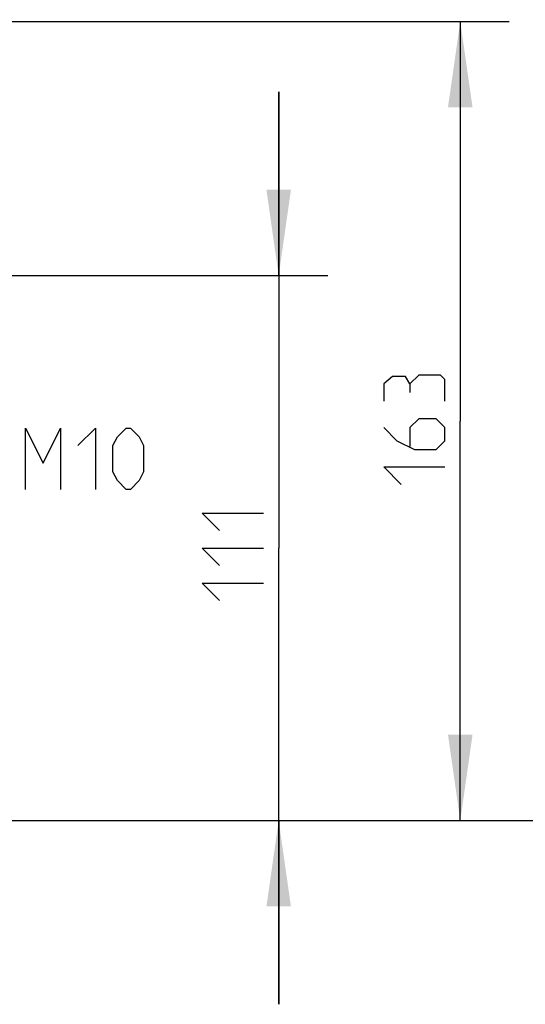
# Model space of a CAD drawing. Header units: millimetres. Extents: x 0 to 420, y 0 to 297.
# Tile 111 of 114: x 376 to 397, y 158 to 199. Entities that reach past the tile are written whole.
import ezdxf

# ---------------------------------------------------------------- set-up
doc = ezdxf.new("R2010")
doc.units = ezdxf.units.MM
doc.header["$LTSCALE"] = 23.1
doc.layers.get('0').update_dxf_attribs({"linetype": 'CONTINUOUS'})
doc.layers.add('DIM_PILOTEES', color=7, linetype='CONTINUOUS')
doc.styles.get("Standard").update_dxf_attribs({"font": 'txt', "width": 0.7})
doc.dimstyles.new('DIMSTYLE_3', dxfattribs={"dimtxt": 2.5, "dimasz": 3.5, "dimexe": 2, "dimexo": 0, "dimtad": 1, "dimdec": 0, "dimlfac": 5, "dimdsep": 46, "dimtxsty": 'STANDARD', "dimblk": '_FILLED', "dimblk1": '_FILLED', "dimblk2": '_FILLED', "dimcen": 0.09, "dimazin": 2, "dimtp": 0.3, "dimtm": 0.3, "dimtfac": 1, "dimtdec": 0, "dimtofl": 0, "dimtmove": 0, "dimatfit": 3, "dimldrblk": '_FILLED', "dimfxl": 1, "dimtolj": 1, "dimarcsym": 0})
doc.dimstyles.new('DIMSTYLE_6', dxfattribs={"dimtxt": 2.5, "dimasz": 3.5, "dimexe": 2, "dimexo": 0, "dimtad": 1, "dimdec": 0, "dimlfac": 5, "dimdsep": 46, "dimtxsty": 'STANDARD', "dimblk": '_FILLED', "dimblk1": '_FILLED', "dimblk2": '_FILLED', "dimcen": 0.09, "dimazin": 2, "dimtp": 0.5, "dimtm": 0.5, "dimtfac": 1, "dimtdec": 0, "dimtofl": 0, "dimtmove": 0, "dimatfit": 3, "dimldrblk": '_FILLED', "dimfxl": 1, "dimtolj": 1, "dimarcsym": 0})

# ---------------------------------------------------------------- blocks, each defined once
blk = doc.blocks.new('_FILLED')
at = {"color": 0, "linetype": 'BYBLOCK'}
blk.add_solid([(0, 0), (-1, 0.143), (-1, -0.143)], dxfattribs=at)
blk = doc.blocks.new('*D7')
at = {"layer": 'DIM_PILOTEES', "color": 2, "linetype": 'CONTINUOUS'}
for p, q in [((386.582, 188.068), (386.582, 195.568)), ((386.582, 195.568), (386.582, 176.943)), ((369.166, 188.068), (388.582, 188.068)), ((386.582, 158.318), (386.582, 176.943)), ((368.15, 165.818), (388.582, 165.818)), ((386.582, 165.818), (386.582, 158.318))]:
    blk.add_line(p, q, dxfattribs=at)
at = {"layer": 'DIM_PILOTEES', "color": 2, "linetype": 'CONTINUOUS', "xscale": 3.5, "yscale": 3.5, "zscale": 3.5}
for p, rotation in [((386.582, 188.068), 270), ((386.582, 165.818), 90)]:
    blk.add_blockref('_FILLED', p, dxfattribs=dict(at, rotation=rotation))
blk = doc.blocks.new('*D8')
at = {"layer": 'DIM_PILOTEES', "color": 2, "linetype": 'CONTINUOUS'}
for p, q in [((369.222, 198.438), (395.997, 198.438)), ((393.997, 198.438), (393.997, 182.128)), ((393.997, 165.818), (393.997, 182.128)), ((368.15, 165.818), (395.997, 165.818))]:
    blk.add_line(p, q, dxfattribs=at)
at = {"layer": 'DIM_PILOTEES', "color": 2, "linetype": 'CONTINUOUS', "xscale": 3.5, "yscale": 3.5, "zscale": 3.5}
for p, rotation in [((393.997, 198.438), 90), ((393.997, 165.818), 270)]:
    blk.add_blockref('_FILLED', p, dxfattribs=dict(at, rotation=rotation))
blk = doc.blocks.new('*D9')
at = {"layer": 'DIM_PILOTEES', "color": 2, "linetype": 'CONTINUOUS'}
for p, q in [((364.15, 206.097), (403.535, 206.097)), ((401.535, 206.097), (401.535, 185.957)), ((401.535, 165.818), (401.535, 185.957)), ((368.15, 165.818), (403.535, 165.818))]:
    blk.add_line(p, q, dxfattribs=at)
at = {"layer": 'DIM_PILOTEES', "color": 2, "linetype": 'CONTINUOUS', "xscale": 3.5, "yscale": 3.5, "zscale": 3.5}
for p, rotation in [((401.535, 206.097), 90), ((401.535, 165.818), 270)]:
    blk.add_blockref('_FILLED', p, dxfattribs=dict(at, rotation=rotation))

msp = doc.modelspace()

# ---------------------------------------------------------------- linework, layer by layer
at = {"color": 2, "linetype": 'CONTINUOUS'}
for points in [[(376.243, 179.337), (376.243, 181.837), (376.9573, 180.4085), (377.6716, 181.837), (377.6716, 179.337)], [(378.3859, 181.1228), (379.1002, 181.837), (379.1002, 179.337)], [(379.8145, 180.0513), (379.8145, 181.1228), (379.993, 181.4799), (380.3502, 181.837), (380.5287, 181.837), (380.8859, 181.4799), (381.0644, 181.1228), (381.0644, 180.0513), (380.8859, 179.6942), (380.5287, 179.337), (380.3502, 179.337), (379.993, 179.6942), (379.8145, 180.0513)]]:
    msp.add_lwpolyline(points, dxfattribs=at)
at = {"layer": 'DIM_PILOTEES', "color": 2, "linetype": 'CONTINUOUS'}
for points in [[(391.9431, 183.646), (391.7645, 183.9436), (391.2288, 183.9436), (390.8717, 183.646), (390.8717, 182.9317)], [(393.3717, 182.9317), (393.3717, 183.8245), (393.1931, 184.0031), (392.3002, 184.0031), (391.9431, 183.646), (391.9431, 183.2888)], [(390.8717, 181.8603), (391.4074, 181.3245), (392.1217, 180.9674), (393.0145, 180.9674), (393.3717, 181.3245), (393.3717, 181.8603), (393.0145, 182.2174), (392.3002, 182.2174), (391.9431, 181.8603), (391.9431, 181.0864)], [(391.5859, 179.5388), (390.8717, 180.2531), (393.3717, 180.2531)], [(384.1714, 177.6574), (383.4572, 178.3717), (385.9571, 178.3717)], [(384.1714, 176.2288), (383.4572, 176.9431), (385.9571, 176.9431)], [(384.1714, 174.8002), (383.4572, 175.5145), (385.9571, 175.5145)]]:
    msp.add_lwpolyline(points, dxfattribs=at)

# ---------------------------------------------------------------- dimensions: what is measured, and where the dimension line sits
for base, p1, p2, angle, dimstyle, picture, middle in [((401.5346, 165.8178), (364.1501, 206.0969), (368.1501, 165.8178), 270, 'DIMSTYLE_6', '*D9', (401.5346, 183.2788)), ((393.9967, 165.8178), (369.2217, 198.4384), (368.1501, 165.8178), 270, 'DIMSTYLE_6', '*D8', (393.9967, 179.5388)), ((386.5821, 188.0684), (368.1501, 165.8178), (369.1659, 188.0684), 90, 'DIMSTYLE_3', '*D7', (386.5821, 174.8002))]:
    dim = msp.add_linear_dim(base=base, p1=p1, p2=p2, angle=angle, dimstyle=dimstyle, dxfattribs=at)
    dim.commit()
    dim.dimension.update_dxf_attribs({"geometry": picture, "text_midpoint": middle, "dimtype": 160})

doc.saveas('drawing.dxf')
